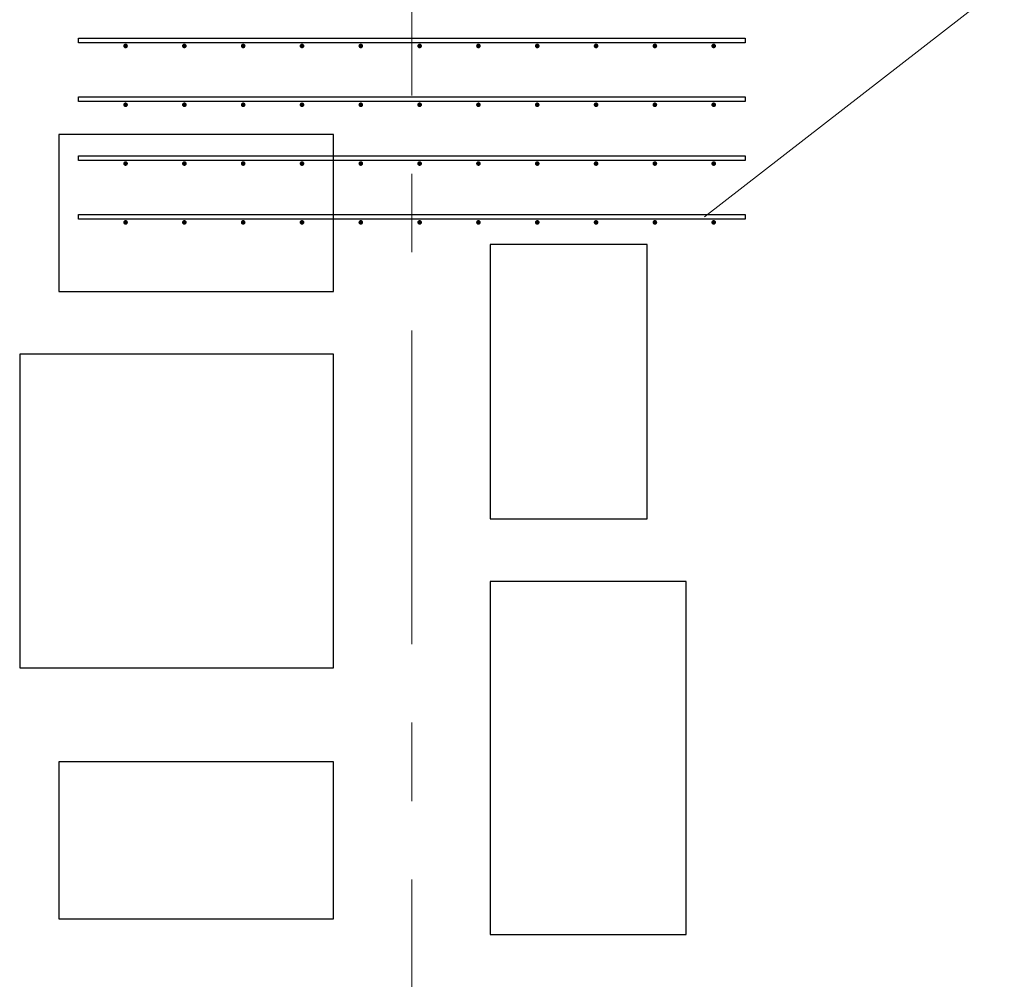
# Model space of a CAD drawing. Header units: metres. Extents: x -38 to 85, y -15 to 19.
# Tile 11 of 95: x 13.25 to 14.51, y 4.62 to 5.85. Entities that reach past the tile are written whole.
import ezdxf

# ---------------------------------------------------------------- set-up
doc = ezdxf.new("R2010")
doc.units = ezdxf.units.M
doc.linetypes.add('______11', pattern=[0.5, 0.4, -0.05, 0, -0.05])
doc.linetypes.add('______5', pattern=[1.1, 0.8, -0.1, 0.1, -0.1])
for name, color, linetype, lineweight in [('XR$2$Осевая линия (1)', 7, '______5', 13), ('XR$3$Арматурный каркас 01', 4, 'Continuous', 35), ('XR$3$Перекрытие (1)', 7, 'Continuous', 35)]:
    doc.layers.add(name, color=color, linetype=linetype, lineweight=lineweight)

msp = doc.modelspace()

# ---------------------------------------------------------------- hatches: boundary and pattern name
at = {"layer": 'XR$3$Арматурный каркас 01', "linetype": 'Continuous', "lineweight": 50, "transparency": 33554687}
for points in [[(13.388, 5.813), (13.3878, 5.8141), (13.3871, 5.8151), (13.3861, 5.8158), (13.385, 5.816), (13.3839, 5.8158), (13.3829, 5.8151), (13.3822, 5.8141), (13.382, 5.813), (13.3822, 5.8119), (13.3829, 5.8109), (13.3839, 5.8102), (13.385, 5.81), (13.3861, 5.8102), (13.3871, 5.8109), (13.3878, 5.8119)], [(13.463, 5.813), (13.4628, 5.8141), (13.4621, 5.8151), (13.4611, 5.8158), (13.46, 5.816), (13.4589, 5.8158), (13.4579, 5.8151), (13.4572, 5.8141), (13.457, 5.813), (13.4572, 5.8119), (13.4579, 5.8109), (13.4589, 5.8102), (13.46, 5.81), (13.4611, 5.8102), (13.4621, 5.8109), (13.4628, 5.8119)], [(13.538, 5.813), (13.5378, 5.8141), (13.5371, 5.8151), (13.5361, 5.8158), (13.535, 5.816), (13.5339, 5.8158), (13.5329, 5.8151), (13.5322, 5.8141), (13.532, 5.813), (13.5322, 5.8119), (13.5329, 5.8109), (13.5339, 5.8102), (13.535, 5.81), (13.5361, 5.8102), (13.5371, 5.8109), (13.5378, 5.8119)], [(13.613, 5.813), (13.6128, 5.8141), (13.6121, 5.8151), (13.6111, 5.8158), (13.61, 5.816), (13.6089, 5.8158), (13.6079, 5.8151), (13.6072, 5.8141), (13.607, 5.813), (13.6072, 5.8119), (13.6079, 5.8109), (13.6089, 5.8102), (13.61, 5.81), (13.6111, 5.8102), (13.6121, 5.8109), (13.6128, 5.8119)], [(13.688, 5.813), (13.6878, 5.8141), (13.6871, 5.8151), (13.6861, 5.8158), (13.685, 5.816), (13.6839, 5.8158), (13.6829, 5.8151), (13.6822, 5.8141), (13.682, 5.813), (13.6822, 5.8119), (13.6829, 5.8109), (13.6839, 5.8102), (13.685, 5.81), (13.6861, 5.8102), (13.6871, 5.8109), (13.6878, 5.8119)], [(13.763, 5.813), (13.7628, 5.8141), (13.7621, 5.8151), (13.7611, 5.8158), (13.76, 5.816), (13.7589, 5.8158), (13.7579, 5.8151), (13.7572, 5.8141), (13.757, 5.813), (13.7572, 5.8119), (13.7579, 5.8109), (13.7589, 5.8102), (13.76, 5.81), (13.7611, 5.8102), (13.7621, 5.8109), (13.7628, 5.8119)], [(13.838, 5.813), (13.8378, 5.8141), (13.8371, 5.8151), (13.8361, 5.8158), (13.835, 5.816), (13.8339, 5.8158), (13.8329, 5.8151), (13.8322, 5.8141), (13.832, 5.813), (13.8322, 5.8119), (13.8329, 5.8109), (13.8339, 5.8102), (13.835, 5.81), (13.8361, 5.8102), (13.8371, 5.8109), (13.8378, 5.8119)], [(13.913, 5.813), (13.9128, 5.8141), (13.9121, 5.8151), (13.9111, 5.8158), (13.91, 5.816), (13.9089, 5.8158), (13.9079, 5.8151), (13.9072, 5.8141), (13.907, 5.813), (13.9072, 5.8119), (13.9079, 5.8109), (13.9089, 5.8102), (13.91, 5.81), (13.9111, 5.8102), (13.9121, 5.8109), (13.9128, 5.8119)], [(13.988, 5.813), (13.9878, 5.8141), (13.9871, 5.8151), (13.9861, 5.8158), (13.985, 5.816), (13.9839, 5.8158), (13.9829, 5.8151), (13.9822, 5.8141), (13.982, 5.813), (13.9822, 5.8119), (13.9829, 5.8109), (13.9839, 5.8102), (13.985, 5.81), (13.9861, 5.8102), (13.9871, 5.8109), (13.9878, 5.8119)], [(14.063, 5.813), (14.0628, 5.8141), (14.0621, 5.8151), (14.0611, 5.8158), (14.06, 5.816), (14.0589, 5.8158), (14.0579, 5.8151), (14.0572, 5.8141), (14.057, 5.813), (14.0572, 5.8119), (14.0579, 5.8109), (14.0589, 5.8102), (14.06, 5.81), (14.0611, 5.8102), (14.0621, 5.8109), (14.0628, 5.8119)], [(14.138, 5.813), (14.1378, 5.8141), (14.1371, 5.8151), (14.1361, 5.8158), (14.135, 5.816), (14.1339, 5.8158), (14.1329, 5.8151), (14.1322, 5.8141), (14.132, 5.813), (14.1322, 5.8119), (14.1329, 5.8109), (14.1339, 5.8102), (14.135, 5.81), (14.1361, 5.8102), (14.1371, 5.8109), (14.1378, 5.8119)], [(13.388, 5.738), (13.3878, 5.7391), (13.3871, 5.7401), (13.3861, 5.7408), (13.385, 5.741), (13.3839, 5.7408), (13.3829, 5.7401), (13.3822, 5.7391), (13.382, 5.738), (13.3822, 5.7369), (13.3829, 5.7359), (13.3839, 5.7352), (13.385, 5.735), (13.3861, 5.7352), (13.3871, 5.7359), (13.3878, 5.7369)], [(13.463, 5.738), (13.4628, 5.7391), (13.4621, 5.7401), (13.4611, 5.7408), (13.46, 5.741), (13.4589, 5.7408), (13.4579, 5.7401), (13.4572, 5.7391), (13.457, 5.738), (13.4572, 5.7369), (13.4579, 5.7359), (13.4589, 5.7352), (13.46, 5.735), (13.4611, 5.7352), (13.4621, 5.7359), (13.4628, 5.7369)], [(13.538, 5.738), (13.5378, 5.7391), (13.5371, 5.7401), (13.5361, 5.7408), (13.535, 5.741), (13.5339, 5.7408), (13.5329, 5.7401), (13.5322, 5.7391), (13.532, 5.738), (13.5322, 5.7369), (13.5329, 5.7359), (13.5339, 5.7352), (13.535, 5.735), (13.5361, 5.7352), (13.5371, 5.7359), (13.5378, 5.7369)], [(13.613, 5.738), (13.6128, 5.7391), (13.6121, 5.7401), (13.6111, 5.7408), (13.61, 5.741), (13.6089, 5.7408), (13.6079, 5.7401), (13.6072, 5.7391), (13.607, 5.738), (13.6072, 5.7369), (13.6079, 5.7359), (13.6089, 5.7352), (13.61, 5.735), (13.6111, 5.7352), (13.6121, 5.7359), (13.6128, 5.7369)], [(13.688, 5.738), (13.6878, 5.7391), (13.6871, 5.7401), (13.6861, 5.7408), (13.685, 5.741), (13.6839, 5.7408), (13.6829, 5.7401), (13.6822, 5.7391), (13.682, 5.738), (13.6822, 5.7369), (13.6829, 5.7359), (13.6839, 5.7352), (13.685, 5.735), (13.6861, 5.7352), (13.6871, 5.7359), (13.6878, 5.7369)], [(13.763, 5.738), (13.7628, 5.7391), (13.7621, 5.7401), (13.7611, 5.7408), (13.76, 5.741), (13.7589, 5.7408), (13.7579, 5.7401), (13.7572, 5.7391), (13.757, 5.738), (13.7572, 5.7369), (13.7579, 5.7359), (13.7589, 5.7352), (13.76, 5.735), (13.7611, 5.7352), (13.7621, 5.7359), (13.7628, 5.7369)], [(13.838, 5.738), (13.8378, 5.7391), (13.8371, 5.7401), (13.8361, 5.7408), (13.835, 5.741), (13.8339, 5.7408), (13.8329, 5.7401), (13.8322, 5.7391), (13.832, 5.738), (13.8322, 5.7369), (13.8329, 5.7359), (13.8339, 5.7352), (13.835, 5.735), (13.8361, 5.7352), (13.8371, 5.7359), (13.8378, 5.7369)], [(13.913, 5.738), (13.9128, 5.7391), (13.9121, 5.7401), (13.9111, 5.7408), (13.91, 5.741), (13.9089, 5.7408), (13.9079, 5.7401), (13.9072, 5.7391), (13.907, 5.738), (13.9072, 5.7369), (13.9079, 5.7359), (13.9089, 5.7352), (13.91, 5.735), (13.9111, 5.7352), (13.9121, 5.7359), (13.9128, 5.7369)], [(13.988, 5.738), (13.9878, 5.7391), (13.9871, 5.7401), (13.9861, 5.7408), (13.985, 5.741), (13.9839, 5.7408), (13.9829, 5.7401), (13.9822, 5.7391), (13.982, 5.738), (13.9822, 5.7369), (13.9829, 5.7359), (13.9839, 5.7352), (13.985, 5.735), (13.9861, 5.7352), (13.9871, 5.7359), (13.9878, 5.7369)], [(14.063, 5.738), (14.0628, 5.7391), (14.0621, 5.7401), (14.0611, 5.7408), (14.06, 5.741), (14.0589, 5.7408), (14.0579, 5.7401), (14.0572, 5.7391), (14.057, 5.738), (14.0572, 5.7369), (14.0579, 5.7359), (14.0589, 5.7352), (14.06, 5.735), (14.0611, 5.7352), (14.0621, 5.7359), (14.0628, 5.7369)], [(14.138, 5.738), (14.1378, 5.7391), (14.1371, 5.7401), (14.1361, 5.7408), (14.135, 5.741), (14.1339, 5.7408), (14.1329, 5.7401), (14.1322, 5.7391), (14.132, 5.738), (14.1322, 5.7369), (14.1329, 5.7359), (14.1339, 5.7352), (14.135, 5.735), (14.1361, 5.7352), (14.1371, 5.7359), (14.1378, 5.7369)], [(13.388, 5.663), (13.3878, 5.6641), (13.3871, 5.6651), (13.3861, 5.6658), (13.385, 5.666), (13.3839, 5.6658), (13.3829, 5.6651), (13.3822, 5.6641), (13.382, 5.663), (13.3822, 5.6619), (13.3829, 5.6609), (13.3839, 5.6602), (13.385, 5.66), (13.3861, 5.6602), (13.3871, 5.6609), (13.3878, 5.6619)], [(13.463, 5.663), (13.4628, 5.6641), (13.4621, 5.6651), (13.4611, 5.6658), (13.46, 5.666), (13.4589, 5.6658), (13.4579, 5.6651), (13.4572, 5.6641), (13.457, 5.663), (13.4572, 5.6619), (13.4579, 5.6609), (13.4589, 5.6602), (13.46, 5.66), (13.4611, 5.6602), (13.4621, 5.6609), (13.4628, 5.6619)], [(13.538, 5.663), (13.5378, 5.6641), (13.5371, 5.6651), (13.5361, 5.6658), (13.535, 5.666), (13.5339, 5.6658), (13.5329, 5.6651), (13.5322, 5.6641), (13.532, 5.663), (13.5322, 5.6619), (13.5329, 5.6609), (13.5339, 5.6602), (13.535, 5.66), (13.5361, 5.6602), (13.5371, 5.6609), (13.5378, 5.6619)], [(13.613, 5.663), (13.6128, 5.6641), (13.6121, 5.6651), (13.6111, 5.6658), (13.61, 5.666), (13.6089, 5.6658), (13.6079, 5.6651), (13.6072, 5.6641), (13.607, 5.663), (13.6072, 5.6619), (13.6079, 5.6609), (13.6089, 5.6602), (13.61, 5.66), (13.6111, 5.6602), (13.6121, 5.6609), (13.6128, 5.6619)], [(13.688, 5.663), (13.6878, 5.6641), (13.6871, 5.6651), (13.6861, 5.6658), (13.685, 5.666), (13.6839, 5.6658), (13.6829, 5.6651), (13.6822, 5.6641), (13.682, 5.663), (13.6822, 5.6619), (13.6829, 5.6609), (13.6839, 5.6602), (13.685, 5.66), (13.6861, 5.6602), (13.6871, 5.6609), (13.6878, 5.6619)], [(13.763, 5.663), (13.7628, 5.6641), (13.7621, 5.6651), (13.7611, 5.6658), (13.76, 5.666), (13.7589, 5.6658), (13.7579, 5.6651), (13.7572, 5.6641), (13.757, 5.663), (13.7572, 5.6619), (13.7579, 5.6609), (13.7589, 5.6602), (13.76, 5.66), (13.7611, 5.6602), (13.7621, 5.6609), (13.7628, 5.6619)], [(13.838, 5.663), (13.8378, 5.6641), (13.8371, 5.6651), (13.8361, 5.6658), (13.835, 5.666), (13.8339, 5.6658), (13.8329, 5.6651), (13.8322, 5.6641), (13.832, 5.663), (13.8322, 5.6619), (13.8329, 5.6609), (13.8339, 5.6602), (13.835, 5.66), (13.8361, 5.6602), (13.8371, 5.6609), (13.8378, 5.6619)], [(13.913, 5.663), (13.9128, 5.6641), (13.9121, 5.6651), (13.9111, 5.6658), (13.91, 5.666), (13.9089, 5.6658), (13.9079, 5.6651), (13.9072, 5.6641), (13.907, 5.663), (13.9072, 5.6619), (13.9079, 5.6609), (13.9089, 5.6602), (13.91, 5.66), (13.9111, 5.6602), (13.9121, 5.6609), (13.9128, 5.6619)], [(13.988, 5.663), (13.9878, 5.6641), (13.9871, 5.6651), (13.9861, 5.6658), (13.985, 5.666), (13.9839, 5.6658), (13.9829, 5.6651), (13.9822, 5.6641), (13.982, 5.663), (13.9822, 5.6619), (13.9829, 5.6609), (13.9839, 5.6602), (13.985, 5.66), (13.9861, 5.6602), (13.9871, 5.6609), (13.9878, 5.6619)], [(14.063, 5.663), (14.0628, 5.6641), (14.0621, 5.6651), (14.0611, 5.6658), (14.06, 5.666), (14.0589, 5.6658), (14.0579, 5.6651), (14.0572, 5.6641), (14.057, 5.663), (14.0572, 5.6619), (14.0579, 5.6609), (14.0589, 5.6602), (14.06, 5.66), (14.0611, 5.6602), (14.0621, 5.6609), (14.0628, 5.6619)], [(14.138, 5.663), (14.1378, 5.6641), (14.1371, 5.6651), (14.1361, 5.6658), (14.135, 5.666), (14.1339, 5.6658), (14.1329, 5.6651), (14.1322, 5.6641), (14.132, 5.663), (14.1322, 5.6619), (14.1329, 5.6609), (14.1339, 5.6602), (14.135, 5.66), (14.1361, 5.6602), (14.1371, 5.6609), (14.1378, 5.6619)], [(13.388, 5.588), (13.3878, 5.5891), (13.3871, 5.5901), (13.3861, 5.5908), (13.385, 5.591), (13.3839, 5.5908), (13.3829, 5.5901), (13.3822, 5.5891), (13.382, 5.588), (13.3822, 5.5869), (13.3829, 5.5859), (13.3839, 5.5852), (13.385, 5.585), (13.3861, 5.5852), (13.3871, 5.5859), (13.3878, 5.5869)], [(13.463, 5.588), (13.4628, 5.5891), (13.4621, 5.5901), (13.4611, 5.5908), (13.46, 5.591), (13.4589, 5.5908), (13.4579, 5.5901), (13.4572, 5.5891), (13.457, 5.588), (13.4572, 5.5869), (13.4579, 5.5859), (13.4589, 5.5852), (13.46, 5.585), (13.4611, 5.5852), (13.4621, 5.5859), (13.4628, 5.5869)], [(13.538, 5.588), (13.5378, 5.5891), (13.5371, 5.5901), (13.5361, 5.5908), (13.535, 5.591), (13.5339, 5.5908), (13.5329, 5.5901), (13.5322, 5.5891), (13.532, 5.588), (13.5322, 5.5869), (13.5329, 5.5859), (13.5339, 5.5852), (13.535, 5.585), (13.5361, 5.5852), (13.5371, 5.5859), (13.5378, 5.5869)], [(13.613, 5.588), (13.6128, 5.5891), (13.6121, 5.5901), (13.6111, 5.5908), (13.61, 5.591), (13.6089, 5.5908), (13.6079, 5.5901), (13.6072, 5.5891), (13.607, 5.588), (13.6072, 5.5869), (13.6079, 5.5859), (13.6089, 5.5852), (13.61, 5.585), (13.6111, 5.5852), (13.6121, 5.5859), (13.6128, 5.5869)], [(13.688, 5.588), (13.6878, 5.5891), (13.6871, 5.5901), (13.6861, 5.5908), (13.685, 5.591), (13.6839, 5.5908), (13.6829, 5.5901), (13.6822, 5.5891), (13.682, 5.588), (13.6822, 5.5869), (13.6829, 5.5859), (13.6839, 5.5852), (13.685, 5.585), (13.6861, 5.5852), (13.6871, 5.5859), (13.6878, 5.5869)], [(13.763, 5.588), (13.7628, 5.5891), (13.7621, 5.5901), (13.7611, 5.5908), (13.76, 5.591), (13.7589, 5.5908), (13.7579, 5.5901), (13.7572, 5.5891), (13.757, 5.588), (13.7572, 5.5869), (13.7579, 5.5859), (13.7589, 5.5852), (13.76, 5.585), (13.7611, 5.5852), (13.7621, 5.5859), (13.7628, 5.5869)], [(13.838, 5.588), (13.8378, 5.5891), (13.8371, 5.5901), (13.8361, 5.5908), (13.835, 5.591), (13.8339, 5.5908), (13.8329, 5.5901), (13.8322, 5.5891), (13.832, 5.588), (13.8322, 5.5869), (13.8329, 5.5859), (13.8339, 5.5852), (13.835, 5.585), (13.8361, 5.5852), (13.8371, 5.5859), (13.8378, 5.5869)], [(13.913, 5.588), (13.9128, 5.5891), (13.9121, 5.5901), (13.9111, 5.5908), (13.91, 5.591), (13.9089, 5.5908), (13.9079, 5.5901), (13.9072, 5.5891), (13.907, 5.588), (13.9072, 5.5869), (13.9079, 5.5859), (13.9089, 5.5852), (13.91, 5.585), (13.9111, 5.5852), (13.9121, 5.5859), (13.9128, 5.5869)], [(13.988, 5.588), (13.9878, 5.5891), (13.9871, 5.5901), (13.9861, 5.5908), (13.985, 5.591), (13.9839, 5.5908), (13.9829, 5.5901), (13.9822, 5.5891), (13.982, 5.588), (13.9822, 5.5869), (13.9829, 5.5859), (13.9839, 5.5852), (13.985, 5.585), (13.9861, 5.5852), (13.9871, 5.5859), (13.9878, 5.5869)], [(14.063, 5.588), (14.0628, 5.5891), (14.0621, 5.5901), (14.0611, 5.5908), (14.06, 5.591), (14.0589, 5.5908), (14.0579, 5.5901), (14.0572, 5.5891), (14.057, 5.588), (14.0572, 5.5869), (14.0579, 5.5859), (14.0589, 5.5852), (14.06, 5.585), (14.0611, 5.5852), (14.0621, 5.5859), (14.0628, 5.5869)], [(14.138, 5.588), (14.1378, 5.5891), (14.1371, 5.5901), (14.1361, 5.5908), (14.135, 5.591), (14.1339, 5.5908), (14.1329, 5.5901), (14.1322, 5.5891), (14.132, 5.588), (14.1322, 5.5869), (14.1329, 5.5859), (14.1339, 5.5852), (14.135, 5.585), (14.1361, 5.5852), (14.1371, 5.5859), (14.1378, 5.5869)]]:
    msp.add_hatch(color=2, dxfattribs=at).paths.add_polyline_path(points)

# ---------------------------------------------------------------- linework, layer by layer
at = {"color": 7, "linetype": 'Continuous', "lineweight": 13, "transparency": 33554687}
msp.add_lwpolyline([(14.1231, 5.595), (14.5008, 5.8883), (16.2108, 5.8883)], dxfattribs=at)
at = {"layer": 'XR$2$Осевая линия (1)', "color": 253, "linetype": '______11', "lineweight": 13, "true_color": 0xa0a0a0, "transparency": 33554687}
msp.add_line((13.75, -2.65), (13.75, 8.13), dxfattribs=at)
at = {"layer": 'XR$3$Арматурный каркас 01', "color": 2, "linetype": 'Continuous', "lineweight": 25, "transparency": 33554687}
for points in [[(13.325, 5.823), (14.175, 5.823), (14.175, 5.817), (13.325, 5.817), (13.325, 5.823)], [(13.325, 5.823), (14.175, 5.823), (14.175, 5.817), (13.325, 5.817), (13.325, 5.823)], [(13.325, 5.748), (14.175, 5.748), (14.175, 5.742), (13.325, 5.742), (13.325, 5.748)], [(13.325, 5.748), (14.175, 5.748), (14.175, 5.742), (13.325, 5.742), (13.325, 5.748)], [(13.325, 5.673), (14.175, 5.673), (14.175, 5.667), (13.325, 5.667), (13.325, 5.673)], [(13.325, 5.673), (14.175, 5.673), (14.175, 5.667), (13.325, 5.667), (13.325, 5.673)], [(13.325, 5.598), (14.175, 5.598), (14.175, 5.592), (13.325, 5.592), (13.325, 5.598)], [(13.325, 5.598), (14.175, 5.598), (14.175, 5.592), (13.325, 5.592), (13.325, 5.598)]]:
    msp.add_lwpolyline(points, dxfattribs=at)
at = {"layer": 'XR$3$Перекрытие (1)', "color": 7, "linetype": 'Continuous', "lineweight": 25, "transparency": 33554687}
for p, q in [((13.3, 5.7), (13.3, 5.5)), ((13.65, 5.7), (13.3, 5.7)), ((13.65, 5.5), (13.65, 5.7)), ((13.85, 5.56), (13.85, 5.21)), ((14.05, 5.56), (13.85, 5.56)), ((14.05, 5.21), (14.05, 5.56)), ((13.3, 5.5), (13.65, 5.5)), ((13.25, 5.42), (13.25, 5.02)), ((13.65, 5.42), (13.25, 5.42)), ((13.65, 5.02), (13.65, 5.42)), ((13.85, 5.21), (14.05, 5.21)), ((13.85, 5.13), (13.85, 4.68)), ((14.1, 5.13), (13.85, 5.13)), ((14.1, 4.68), (14.1, 5.13)), ((13.25, 5.02), (13.65, 5.02)), ((13.3, 4.9), (13.3, 4.7)), ((13.65, 4.9), (13.3, 4.9)), ((13.65, 4.7), (13.65, 4.9)), ((13.3, 4.7), (13.65, 4.7)), ((13.85, 4.68), (14.1, 4.68))]:
    msp.add_line(p, q, dxfattribs=at)

doc.saveas('drawing.dxf')
